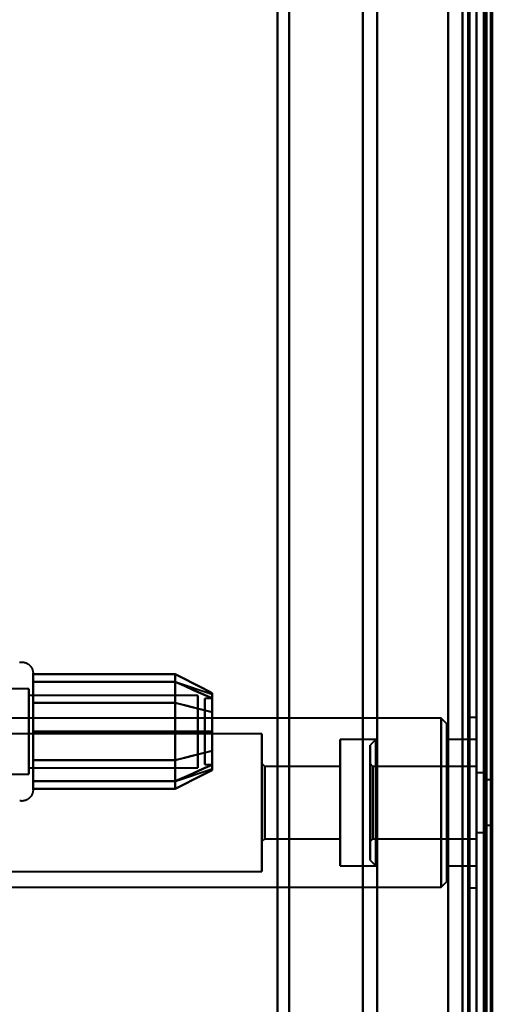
# Model space of a CAD drawing. Header units: millimetres. Extents: x -1087 to 1688, y -120 to 1010.
# Tile 16 of 86: x -530 to -497, y 246 to 315. Entities that reach past the tile are written whole.
import ezdxf

# ---------------------------------------------------------------- set-up
doc = ezdxf.new("R2010")
doc.units = ezdxf.units.MM
doc.layers.add('G-IMPT', color=8, linetype='Continuous', lineweight=40)

# ---------------------------------------------------------------- blocks, each defined once
blk = doc.blocks.new('NEXA 700 CALQUES_dwg-751640-Arrière')
at = {"layer": 'G-IMPT'}
for p, q in [((-498.03, 902.772), (-498.03, 128.972)), ((-498.03, 129.472), (-498.03, 902.272)), ((-498.03, 449.372), (-498.03, 197.372)), ((-499.03, 198.372), (-499.03, 448.372)), ((-497.33, 447.746), (-497.33, 198.998)), ((-497.33, 447.746), (-497.33, 198.998)), ((-512.03, 323.372), (-512.03, 197.372)), ((-512.03, 197.372), (-512.03, 323.372)), ((-511.228, 197.964), (-511.228, 323.372)), ((-511.228, 323.372), (-511.228, 197.964)), ((-506.03, 323.372), (-506.03, 198.372)), ((-506.03, 198.372), (-506.03, 323.372)), ((-505.02, 198.998), (-505.02, 323.372)), ((-505.02, 323.372), (-505.02, 198.998)), ((-499.03, 323.372), (-499.03, 198.372)), ((-499.03, 198.372), (-499.03, 323.372)), ((-498.53, 323.372), (-498.53, 196.872)), ((-498.53, 196.872), (-498.53, 323.372)), ((-498.03, 323.372), (-498.03, 197.372)), ((-498.03, 323.372), (-498.03, 196.872)), ((-498.03, 197.372), (-498.03, 323.372)), ((-498.03, 188.372), (-498.03, 323.372)), ((-498.03, 323.372), (-498.03, 188.372)), ((-498.03, 196.872), (-498.03, 323.372)), ((-497.33, 198.998), (-497.33, 323.372)), ((-497.33, 198.998), (-497.33, 323.372)), ((-497.33, 188.372), (-497.33, 323.372)), ((-497.33, 323.372), (-497.33, 188.372)), ((-529.235, 268.972), (-529.235, 262.822)), ((-529.235, 268.972), (-529.235, 266.922)), ((-529.235, 268.423), (-529.235, 260.772)), ((-519.22, 268.367), (-516.641, 267.508)), ((-529.53, 267.872), (-530.816, 267.872)), ((-529.53, 267.872), (-530.816, 267.872)), ((-529.53, 266.372), (-529.53, 267.872)), ((-529.53, 267.872), (-529.53, 262.274)), ((-529.53, 267.872), (-529.53, 263.372)), ((-529.53, 262.274), (-529.53, 267.872)), ((-529.53, 263.372), (-529.53, 267.47)), ((-529.53, 267.47), (-529.53, 261.872)), ((-529.53, 263.372), (-529.53, 267.47)), ((-517.641, 267.421), (-529.53, 267.421)), ((-517.641, 267.421), (-529.53, 267.421)), ((-529.53, 262.665), (-529.53, 267.421)), ((-529.53, 267.421), (-529.53, 262.665)), ((-529.53, 267.421), (-529.53, 263.598)), ((-529.53, 263.598), (-529.53, 267.421)), ((-529.53, 262.324), (-529.53, 267.079)), ((-529.53, 267.079), (-529.53, 262.324)), ((-529.235, 266.922), (-529.235, 261.322)), ((-529.235, 266.922), (-529.235, 261.322)), ((-517.641, 262.665), (-517.641, 267.421)), ((-517.641, 267.421), (-517.641, 262.665)), ((-517.641, 267.421), (-517.641, 263.598)), ((-517.641, 263.598), (-517.641, 267.421)), ((-517.641, 262.324), (-517.641, 267.079)), ((-517.641, 267.079), (-517.641, 262.324)), ((-516.641, 267.202), (-517.141, 267.202)), ((-516.641, 267.202), (-517.141, 267.202)), ((-517.141, 262.748), (-517.141, 267.202)), ((-517.141, 267.202), (-517.141, 262.748)), ((-517.141, 262.554), (-517.141, 267.202)), ((-517.141, 267.202), (-517.141, 262.554)), ((-517.141, 262.542), (-517.141, 267.191)), ((-517.141, 267.191), (-517.141, 262.542)), ((-517.141, 262.542), (-517.141, 266.996)), ((-517.141, 266.996), (-517.141, 262.542)), ((-516.641, 262.748), (-516.641, 267.202)), ((-516.641, 267.202), (-516.641, 262.748)), ((-516.641, 262.554), (-516.641, 267.202)), ((-516.641, 267.202), (-516.641, 262.554)), ((-516.641, 262.542), (-516.641, 267.191)), ((-516.641, 267.191), (-516.641, 262.542)), ((-516.641, 262.542), (-516.641, 266.996)), ((-516.641, 266.996), (-516.641, 262.542)), ((-529.53, 261.872), (-529.53, 266.372)), ((-529.53, 266.372), (-529.53, 261.872)), ((-529.53, 266.146), (-529.53, 262.324)), ((-529.53, 262.324), (-529.53, 266.146)), ((-517.641, 266.146), (-517.641, 262.324)), ((-517.641, 262.324), (-517.641, 266.146)), ((-500.53, 265.822), (-533.03, 265.822)), ((-500.13, 265.422), (-500.53, 265.822)), ((-500.53, 265.822), (-500.53, 259.872)), ((-500.53, 259.872), (-500.53, 265.822)), ((-498.03, 265.872), (-498.53, 265.872)), ((-498.53, 265.872), (-498.53, 259.872)), ((-498.53, 259.872), (-498.53, 265.872)), ((-498.03, 259.872), (-498.03, 265.872)), ((-498.03, 265.872), (-498.03, 253.872)), ((-498.03, 265.872), (-498.03, 253.872)), ((-500.13, 265.422), (-500.13, 259.872)), ((-500.13, 259.872), (-500.13, 265.422)), ((-513.13, 264.722), (-534.13, 264.722)), ((-513.13, 264.722), (-513.13, 259.872)), ((-513.13, 259.872), (-513.13, 264.722)), ((-505.13, 264.322), (-507.63, 264.322)), ((-507.63, 259.872), (-507.63, 264.322)), ((-507.63, 264.322), (-507.63, 259.872)), ((-505.13, 264.322), (-505.53, 263.922)), ((-505.13, 259.872), (-505.13, 264.322)), ((-505.13, 264.322), (-505.13, 258.168)), ((-498.03, 264.322), (-500.13, 264.322)), ((-500.13, 264.322), (-500.13, 259.872)), ((-500.13, 259.872), (-500.13, 264.322)), ((-498.03, 264.322), (-498.03, 259.872)), ((-498.03, 255.422), (-498.03, 264.322)), ((-498.03, 255.422), (-498.03, 264.322)), ((-529.53, 261.872), (-529.53, 263.372)), ((-505.53, 258.321), (-505.53, 263.922)), ((-505.53, 263.922), (-505.53, 258.321)), ((-529.235, 262.822), (-529.235, 260.772)), ((-529.53, 262.324), (-517.641, 262.324)), ((-529.53, 262.324), (-517.641, 262.324)), ((-519.22, 261.377), (-516.641, 262.237)), ((-517.141, 262.542), (-516.641, 262.542)), ((-517.141, 262.542), (-516.641, 262.542)), ((-512.93, 262.422), (-513.13, 262.622)), ((-513.13, 262.622), (-513.13, 259.872)), ((-513.13, 259.872), (-513.13, 262.622)), ((-507.63, 262.422), (-512.93, 262.422)), ((-512.93, 259.872), (-512.93, 262.422)), ((-512.93, 262.422), (-512.93, 259.872)), ((-507.63, 259.872), (-507.63, 262.422)), ((-507.63, 262.422), (-507.63, 259.872)), ((-505.33, 262.422), (-505.53, 262.622)), ((-505.53, 258.819), (-505.53, 262.622)), ((-505.53, 262.622), (-505.53, 258.819)), ((-498.03, 262.422), (-505.33, 262.422)), ((-505.33, 258.896), (-505.33, 262.422)), ((-505.33, 262.422), (-505.33, 259.872)), ((-498.03, 259.872), (-498.03, 262.422)), ((-498.03, 262.422), (-498.03, 257.322)), ((-498.03, 262.422), (-498.03, 257.322)), ((-530.816, 261.872), (-529.53, 261.872)), ((-530.816, 261.872), (-529.53, 261.872)), ((-505.53, 255.822), (-505.53, 261.424)), ((-505.53, 261.424), (-505.53, 255.822)), ((-505.13, 261.577), (-505.13, 255.422)), ((-497.53, 261.972), (-498.03, 261.972)), ((-498.03, 261.972), (-498.03, 259.872)), ((-498.03, 257.772), (-498.03, 261.972)), ((-498.03, 257.772), (-498.03, 261.972)), ((-497.53, 261.972), (-497.53, 259.872)), ((-497.53, 259.872), (-497.53, 261.972)), ((-497.03, 261.472), (-497.53, 261.472)), ((-497.53, 261.472), (-497.53, 259.872)), ((-497.53, 259.872), (-497.53, 261.472)), ((-497.03, 261.472), (-497.03, 258.272)), ((-497.03, 261.472), (-497.03, 258.272)), ((-497.03, 259.872), (-497.03, 261.472)), ((-505.53, 257.122), (-505.53, 260.926)), ((-505.53, 260.926), (-505.53, 257.122)), ((-505.33, 257.322), (-505.33, 260.849)), ((-513.13, 259.872), (-513.13, 257.122)), ((-513.13, 259.872), (-513.13, 255.022)), ((-513.13, 257.122), (-513.13, 259.872)), ((-513.13, 255.022), (-513.13, 259.872)), ((-512.93, 257.322), (-512.93, 259.872)), ((-512.93, 259.872), (-512.93, 257.322)), ((-507.63, 257.322), (-507.63, 259.872)), ((-507.63, 255.422), (-507.63, 259.872)), ((-507.63, 259.872), (-507.63, 257.322)), ((-507.63, 259.872), (-507.63, 255.422)), ((-505.33, 259.872), (-505.33, 257.322)), ((-505.33, 259.872), (-505.33, 257.322)), ((-505.13, 258.168), (-505.13, 259.872)), ((-505.13, 255.422), (-505.13, 259.872)), ((-500.53, 259.872), (-500.53, 253.922)), ((-500.53, 253.922), (-500.53, 259.872)), ((-500.13, 259.872), (-500.13, 254.322)), ((-500.13, 254.322), (-500.13, 259.872)), ((-500.13, 259.872), (-500.13, 255.422)), ((-500.13, 255.422), (-500.13, 259.872)), ((-498.53, 259.872), (-498.53, 253.872)), ((-498.53, 253.872), (-498.53, 259.872)), ((-498.03, 257.322), (-498.03, 259.872)), ((-498.03, 257.322), (-498.03, 259.872)), ((-498.03, 259.872), (-498.03, 255.422)), ((-498.03, 259.872), (-498.03, 255.422)), ((-498.03, 253.872), (-498.03, 259.872)), ((-498.03, 253.872), (-498.03, 259.872)), ((-498.03, 259.872), (-498.03, 257.772)), ((-498.03, 259.872), (-498.03, 257.772)), ((-497.53, 259.872), (-497.53, 258.272)), ((-497.53, 259.872), (-497.53, 257.772)), ((-497.53, 258.272), (-497.53, 259.872)), ((-497.53, 257.772), (-497.53, 259.872)), ((-497.03, 258.272), (-497.03, 259.872)), ((-497.03, 258.272), (-497.03, 259.872)), ((-505.33, 257.322), (-505.33, 258.896)), ((-497.53, 258.272), (-497.03, 258.272)), ((-513.13, 257.122), (-512.93, 257.322)), ((-512.93, 257.322), (-507.63, 257.322)), ((-505.53, 257.122), (-505.33, 257.322)), ((-505.33, 257.322), (-498.03, 257.322)), ((-498.03, 257.772), (-497.53, 257.772)), ((-505.53, 255.822), (-505.13, 255.422)), ((-507.63, 255.422), (-505.13, 255.422)), ((-500.13, 255.422), (-498.03, 255.422)), ((-534.13, 255.022), (-513.13, 255.022)), ((-533.03, 253.922), (-500.53, 253.922)), ((-500.53, 253.922), (-500.13, 254.322)), ((-498.53, 253.872), (-498.03, 253.872))]:
    blk.add_line(p, q, dxfattribs=at)
at = {"layer": 'G-IMPT', "flags": 128}
for points in [[(-500.03, 128.972), (-500.03, 322.422), (-500.03, 515.872), (-500.03, 709.322), (-500.03, 902.772)], [(-500.03, 902.772), (-500.03, 709.322), (-500.03, 515.872), (-500.03, 322.422), (-500.03, 128.972)], [(-500.03, 128.972), (-500.03, 322.422), (-500.03, 515.872), (-500.03, 709.322), (-500.03, 902.772)], [(-500.03, 902.772), (-500.03, 709.322), (-500.03, 515.872), (-500.03, 322.422), (-500.03, 128.972)], [(-498.03, 902.772), (-498.03, 709.322), (-498.03, 515.872), (-498.03, 322.422), (-498.03, 128.972)], [(-498.03, 128.972), (-498.03, 322.422), (-498.03, 515.872), (-498.03, 709.322), (-498.03, 902.772)], [(-497.53, 902.772), (-497.53, 709.322), (-497.53, 515.872), (-497.53, 322.422), (-497.53, 128.972)], [(-497.43, 902.772), (-497.43, 709.322), (-497.43, 515.872), (-497.43, 322.422), (-497.43, 128.972)], [(-497.43, 128.972), (-497.43, 322.422), (-497.43, 515.872), (-497.43, 709.322), (-497.43, 902.772)], [(-497.43, 128.972), (-497.43, 322.422), (-497.43, 515.872), (-497.43, 709.322), (-497.43, 902.772)], [(-500.03, 902.272), (-500.03, 709.072), (-500.03, 515.872), (-500.03, 322.672), (-500.03, 129.472)], [(-500.03, 129.472), (-500.03, 322.672), (-500.03, 515.872), (-500.03, 709.072), (-500.03, 902.272)], [(-500.03, 129.472), (-500.03, 322.672), (-500.03, 515.872), (-500.03, 709.072), (-500.03, 902.272)], [(-500.03, 902.272), (-500.03, 709.072), (-500.03, 515.872), (-500.03, 322.672), (-500.03, 129.472)], [(-498.63, 129.472), (-498.63, 322.672), (-498.63, 515.872), (-498.63, 709.072), (-498.63, 902.272)], [(-498.63, 902.272), (-498.63, 709.072), (-498.63, 515.872), (-498.63, 322.672), (-498.63, 129.472)], [(-498.63, 902.272), (-498.63, 709.072), (-498.63, 515.872), (-498.63, 322.672), (-498.63, 129.472)], [(-498.63, 129.472), (-498.63, 322.672), (-498.63, 515.872), (-498.63, 709.072), (-498.63, 902.272)], [(-498.63, 129.472), (-498.63, 322.672), (-498.63, 515.872), (-498.63, 709.072), (-498.63, 902.272)], [(-498.63, 902.272), (-498.63, 709.072), (-498.63, 515.872), (-498.63, 322.672), (-498.63, 129.472)], [(-498.53, 129.472), (-498.53, 322.672), (-498.53, 515.872), (-498.53, 709.072), (-498.53, 902.272)], [(-498.53, 902.272), (-498.53, 709.072), (-498.53, 515.872), (-498.53, 322.672), (-498.53, 129.472)], [(-498.03, 902.272), (-498.03, 717.047), (-498.03, 531.822), (-498.03, 346.597), (-498.03, 161.372)], [(-498.03, 902.272), (-498.03, 709.072), (-498.03, 515.872), (-498.03, 322.672), (-498.03, 129.472)], [(-498.03, 161.372), (-498.03, 346.597), (-498.03, 531.822), (-498.03, 717.047), (-498.03, 902.272)], [(-498.03, 129.472), (-498.03, 322.672), (-498.03, 515.872), (-498.03, 709.072), (-498.03, 902.272)], [(-498.03, 902.272), (-498.03, 709.072), (-498.03, 515.872), (-498.03, 322.672), (-498.03, 129.472)], [(-498.03, 129.472), (-498.03, 322.672), (-498.03, 515.872), (-498.03, 709.072), (-498.03, 902.272)], [(-497.53, 129.472), (-497.53, 322.672), (-497.53, 515.872), (-497.53, 709.072), (-497.53, 902.272)], [(-497.53, 902.272), (-497.53, 709.072), (-497.53, 515.872), (-497.53, 322.672), (-497.53, 129.472)], [(-497.53, 129.472), (-497.53, 322.672), (-497.53, 515.872), (-497.53, 709.072), (-497.53, 902.272)], [(-497.53, 902.272), (-497.53, 709.072), (-497.53, 515.872), (-497.53, 322.672), (-497.53, 129.472)], [(-497.53, 129.472), (-497.53, 322.672), (-497.53, 515.872), (-497.53, 709.072), (-497.53, 902.272)], [(-497.53, 902.272), (-497.53, 709.072), (-497.53, 515.872), (-497.53, 322.672), (-497.53, 129.472)], [(-497.03, 129.372), (-497.03, 322.622), (-497.03, 515.872), (-497.03, 709.122), (-497.03, 902.372)], [(-497.03, 902.372), (-497.03, 709.122), (-497.03, 515.872), (-497.03, 322.622), (-497.03, 129.372)], [(-497.03, 902.272), (-497.03, 709.072), (-497.03, 515.872), (-497.03, 322.672), (-497.03, 129.472)], [(-497.03, 129.472), (-497.03, 322.672), (-497.03, 515.872), (-497.03, 709.072), (-497.03, 902.272)], [(-496.93, 161.372), (-496.93, 346.597), (-496.93, 531.822), (-496.93, 717.047), (-496.93, 902.272)], [(-496.93, 902.272), (-496.93, 717.047), (-496.93, 531.822), (-496.93, 346.597), (-496.93, 161.372)], [(-530.19, 269.745), (-530.159, 269.751), (-530.128, 269.756), (-530.097, 269.759), (-530.065, 269.762), (-530.034, 269.763), (-530.002, 269.762), (-529.97, 269.761), (-529.939, 269.758), (-529.908, 269.754), (-529.876, 269.749), (-529.845, 269.742), (-529.815, 269.734), (-529.785, 269.725), (-529.755, 269.715), (-529.725, 269.704), (-529.696, 269.691), (-529.668, 269.677), (-529.64, 269.662), (-529.612, 269.646), (-529.586, 269.629), (-529.56, 269.611), (-529.535, 269.592), (-529.51, 269.572), (-529.487, 269.551), (-529.464, 269.529), (-529.442, 269.506), (-529.421, 269.482), (-529.401, 269.458), (-529.383, 269.433), (-529.365, 269.407), (-529.348, 269.38), (-529.332, 269.352), (-529.317, 269.324), (-529.304, 269.296), (-529.292, 269.267), (-529.28, 269.237), (-529.27, 269.207), (-529.262, 269.177), (-529.254, 269.146), (-529.248, 269.115), (-529.243, 269.084), (-529.239, 269.052), (-529.236, 269.021), (-529.235, 268.989), (-529.235, 268.972)], [(-530.19, 269.745), (-530.159, 269.751), (-530.128, 269.756), (-530.097, 269.759), (-530.065, 269.762), (-530.034, 269.763), (-530.002, 269.762), (-529.97, 269.761), (-529.939, 269.758), (-529.908, 269.754), (-529.876, 269.749), (-529.845, 269.742), (-529.815, 269.734), (-529.785, 269.725), (-529.755, 269.715), (-529.725, 269.704), (-529.696, 269.691), (-529.668, 269.677), (-529.64, 269.662), (-529.612, 269.646), (-529.586, 269.629), (-529.56, 269.611), (-529.535, 269.592), (-529.51, 269.572), (-529.487, 269.551), (-529.464, 269.529), (-529.442, 269.506), (-529.421, 269.482), (-529.401, 269.458), (-529.383, 269.433), (-529.365, 269.407), (-529.348, 269.38), (-529.332, 269.352), (-529.317, 269.324), (-529.304, 269.296), (-529.292, 269.267), (-529.28, 269.237), (-529.27, 269.207), (-529.262, 269.177), (-529.254, 269.146), (-529.248, 269.115), (-529.243, 269.084), (-529.239, 269.052), (-529.236, 269.021), (-529.235, 268.989), (-529.235, 268.972)], [(-529.235, 268.972), (-529.235, 268.969), (-529.235, 268.959), (-529.235, 268.943), (-529.235, 268.92), (-529.235, 268.891), (-529.235, 268.855), (-529.235, 268.813), (-529.235, 268.764), (-529.235, 268.709), (-529.235, 268.649), (-529.235, 268.582), (-529.235, 268.509), (-529.235, 268.43), (-529.235, 268.346), (-529.235, 268.256), (-529.235, 268.161), (-529.235, 268.06), (-529.235, 267.955), (-529.235, 267.844), (-529.235, 267.729), (-529.235, 267.609), (-529.235, 267.485), (-529.235, 267.356), (-529.235, 267.224), (-529.235, 267.088), (-529.235, 266.948), (-529.235, 266.922)], [(-529.235, 262.822), (-529.235, 262.966), (-529.235, 263.113), (-529.235, 263.262), (-529.235, 263.414), (-529.235, 263.569), (-529.235, 263.725), (-529.235, 263.883), (-529.235, 264.043), (-529.235, 264.205), (-529.235, 264.367), (-529.235, 264.53), (-529.235, 264.694), (-529.235, 264.858), (-529.235, 265.022), (-529.235, 265.185), (-529.235, 265.348), (-529.235, 265.511), (-529.235, 265.672), (-529.235, 265.833), (-529.235, 265.991), (-529.235, 266.148), (-529.235, 266.303), (-529.235, 266.455), (-529.235, 266.605), (-529.235, 266.752), (-529.235, 266.897), (-529.235, 267.038), (-529.235, 267.175), (-529.235, 267.309), (-529.235, 267.439), (-529.235, 267.565), (-529.235, 267.686), (-529.235, 267.803), (-529.235, 267.915), (-529.235, 268.023), (-529.235, 268.125), (-529.235, 268.223), (-529.235, 268.314), (-529.235, 268.401), (-529.235, 268.481), (-529.235, 268.556), (-529.235, 268.625), (-529.235, 268.688), (-529.235, 268.745), (-529.235, 268.796), (-529.235, 268.84), (-529.235, 268.878), (-529.235, 268.91), (-529.235, 268.935), (-529.235, 268.954), (-529.235, 268.966), (-529.235, 268.972)], [(-529.235, 268.972), (-529.235, 268.969), (-529.235, 268.959), (-529.235, 268.943), (-529.235, 268.92), (-529.235, 268.891), (-529.235, 268.855), (-529.235, 268.813), (-529.235, 268.764), (-529.235, 268.709), (-529.235, 268.649), (-529.235, 268.582), (-529.235, 268.509), (-529.235, 268.43), (-529.235, 268.423)], [(-529.235, 261.322), (-529.235, 261.406), (-529.235, 261.497), (-529.235, 261.593), (-529.235, 261.694), (-529.235, 261.8), (-529.235, 261.911), (-529.235, 262.026), (-529.235, 262.147), (-529.235, 262.271), (-529.235, 262.4), (-529.235, 262.533), (-529.235, 262.669), (-529.235, 262.81), (-529.235, 262.953), (-529.235, 263.099), (-529.235, 263.249), (-529.235, 263.4), (-529.235, 263.555), (-529.235, 263.711), (-529.235, 263.869), (-529.235, 264.029), (-529.235, 264.19), (-529.235, 264.352), (-529.235, 264.515), (-529.235, 264.679), (-529.235, 264.843), (-529.235, 265.007), (-529.235, 265.171), (-529.235, 265.334), (-529.235, 265.496), (-529.235, 265.658), (-529.235, 265.818), (-529.235, 265.977), (-529.235, 266.134), (-529.235, 266.289), (-529.235, 266.442), (-529.235, 266.592), (-529.235, 266.739), (-529.235, 266.884), (-529.235, 267.025), (-529.235, 267.163), (-529.235, 267.297), (-529.235, 267.427), (-529.235, 267.554), (-529.235, 267.675), (-529.235, 267.793), (-529.235, 267.906), (-529.235, 268.013), (-529.235, 268.116), (-529.235, 268.214), (-529.235, 268.306), (-529.235, 268.393), (-529.235, 268.474), (-529.235, 268.55), (-529.235, 268.619), (-529.235, 268.683), (-529.235, 268.74), (-529.235, 268.792), (-529.235, 268.837), (-529.235, 268.875), (-529.235, 268.908), (-529.235, 268.933), (-529.235, 268.953), (-529.235, 268.965), (-529.235, 268.972), (-529.235, 268.972)], [(-529.235, 266.893), (-529.235, 267.398), (-529.235, 267.903), (-529.235, 268.409), (-529.235, 268.914)], [(-529.235, 268.914), (-526.735, 268.914), (-524.235, 268.914), (-521.735, 268.914), (-519.235, 268.914)], [(-519.235, 268.914), (-521.735, 268.914), (-524.235, 268.914), (-526.735, 268.914), (-529.235, 268.914)], [(-529.235, 268.914), (-529.235, 268.409), (-529.235, 267.903), (-529.235, 267.398), (-529.235, 266.893)], [(-519.235, 266.893), (-519.235, 267.398), (-519.235, 267.903), (-519.235, 268.409), (-519.235, 268.914)], [(-519.235, 268.914), (-518.586, 268.581), (-517.938, 268.248), (-517.29, 267.914), (-516.641, 267.581)], [(-516.641, 267.581), (-517.29, 267.914), (-517.938, 268.248), (-518.586, 268.581), (-519.235, 268.914)], [(-519.235, 268.914), (-519.235, 268.409), (-519.235, 267.903), (-519.235, 267.398), (-519.235, 266.893)], [(-519.235, 268.914), (-519.235, 268.409), (-519.235, 267.903), (-519.235, 267.398), (-519.235, 266.893)], [(-519.235, 266.893), (-519.235, 267.398), (-519.235, 267.903), (-519.235, 268.409), (-519.235, 268.914)], [(-529.235, 268.423), (-529.235, 268.338), (-529.235, 268.248), (-529.235, 268.152), (-529.235, 268.051), (-529.235, 267.945), (-529.235, 267.834), (-529.235, 267.718), (-529.235, 267.598), (-529.235, 267.473), (-529.235, 267.344), (-529.235, 267.212), (-529.235, 267.075), (-529.235, 266.935), (-529.235, 266.792), (-529.235, 266.645), (-529.235, 266.496), (-529.235, 266.344), (-529.235, 266.19), (-529.235, 266.034), (-529.235, 265.876), (-529.235, 265.716), (-529.235, 265.555), (-529.235, 265.392), (-529.235, 265.229), (-529.235, 265.066), (-529.235, 264.902), (-529.235, 264.738), (-529.235, 264.574), (-529.235, 264.411), (-529.235, 264.248), (-529.235, 264.087), (-529.235, 263.926), (-529.235, 263.768), (-529.235, 263.611), (-529.235, 263.456), (-529.235, 263.303), (-529.235, 263.153), (-529.235, 263.005), (-529.235, 262.861), (-529.235, 262.719), (-529.235, 262.582), (-529.235, 262.448), (-529.235, 262.317), (-529.235, 262.191), (-529.235, 262.069), (-529.235, 261.952), (-529.235, 261.839), (-529.235, 261.731), (-529.235, 261.628), (-529.235, 261.531), (-529.235, 261.438), (-529.235, 261.351), (-529.235, 261.27), (-529.235, 261.195), (-529.235, 261.125), (-529.235, 261.062), (-529.235, 261.004), (-529.235, 260.953), (-529.235, 260.908), (-529.235, 260.869), (-529.235, 260.837), (-529.235, 260.811), (-529.235, 260.792), (-529.235, 260.779), (-529.235, 260.773), (-529.235, 260.772)], [(-529.235, 264.872), (-529.235, 265.747), (-529.235, 266.622), (-529.235, 267.497), (-529.235, 268.372)], [(-529.235, 268.372), (-526.735, 268.372), (-524.235, 268.372), (-521.735, 268.372), (-519.235, 268.372)], [(-519.235, 268.372), (-521.735, 268.372), (-524.235, 268.372), (-526.735, 268.372), (-529.235, 268.372)], [(-529.235, 268.372), (-526.735, 268.372), (-524.235, 268.372), (-521.735, 268.372), (-519.235, 268.372)], [(-519.235, 268.372), (-521.735, 268.372), (-524.235, 268.372), (-526.735, 268.372), (-529.235, 268.372)], [(-529.235, 268.372), (-529.235, 267.497), (-529.235, 266.622), (-529.235, 265.747), (-529.235, 264.872)], [(-519.235, 264.872), (-519.235, 265.747), (-519.235, 266.622), (-519.235, 267.497), (-519.235, 268.372)], [(-519.235, 268.372), (-518.586, 268.084), (-517.938, 267.795), (-517.29, 267.507), (-516.641, 267.218)], [(-516.641, 267.218), (-517.29, 267.507), (-517.938, 267.795), (-518.586, 268.084), (-519.235, 268.372)], [(-519.235, 268.372), (-518.586, 268.084), (-517.938, 267.795), (-517.29, 267.507), (-516.641, 267.218)], [(-516.641, 267.218), (-517.29, 267.507), (-517.938, 267.795), (-518.586, 268.084), (-519.235, 268.372)], [(-519.235, 268.372), (-519.235, 267.497), (-519.235, 266.622), (-519.235, 265.747), (-519.235, 264.872)], [(-519.235, 268.372), (-519.235, 267.497), (-519.235, 266.622), (-519.235, 265.747), (-519.235, 264.872)], [(-519.235, 264.872), (-519.235, 265.747), (-519.235, 266.622), (-519.235, 267.497), (-519.235, 268.372)], [(-529.235, 266.922), (-529.235, 266.779), (-529.235, 266.632), (-529.235, 266.482), (-529.235, 266.33), (-529.235, 266.176), (-529.235, 266.02), (-529.235, 265.861), (-529.235, 265.701), (-529.235, 265.54), (-529.235, 265.378), (-529.235, 265.215), (-529.235, 265.051), (-529.235, 264.887), (-529.235, 264.723), (-529.235, 264.559), (-529.235, 264.396), (-529.235, 264.234), (-529.235, 264.072), (-529.235, 263.912), (-529.235, 263.753), (-529.235, 263.597), (-529.235, 263.442), (-529.235, 263.289), (-529.235, 263.139), (-529.235, 262.992), (-529.235, 262.848), (-529.235, 262.707), (-529.235, 262.569), (-529.235, 262.436), (-529.235, 262.306), (-529.235, 262.18), (-529.235, 262.058), (-529.235, 261.941), (-529.235, 261.829), (-529.235, 261.722), (-529.235, 261.619), (-529.235, 261.522), (-529.235, 261.43), (-529.235, 261.344), (-529.235, 261.263), (-529.235, 261.188), (-529.235, 261.119), (-529.235, 261.056), (-529.235, 260.999), (-529.235, 260.949), (-529.235, 260.904), (-529.235, 260.866), (-529.235, 260.834), (-529.235, 260.809), (-529.235, 260.791), (-529.235, 260.778), (-529.235, 260.773)], [(-519.235, 266.893), (-521.735, 266.893), (-524.235, 266.893), (-526.735, 266.893), (-529.235, 266.893)], [(-529.235, 266.893), (-529.235, 265.883), (-529.235, 264.872), (-529.235, 263.862), (-529.235, 262.852)], [(-529.235, 262.852), (-529.235, 263.862), (-529.235, 264.872), (-529.235, 265.883), (-529.235, 266.893)], [(-529.235, 266.893), (-526.735, 266.893), (-524.235, 266.893), (-521.735, 266.893), (-519.235, 266.893)], [(-519.235, 266.893), (-521.735, 266.893), (-524.235, 266.893), (-526.735, 266.893), (-529.235, 266.893)], [(-529.235, 266.893), (-526.735, 266.893), (-524.235, 266.893), (-521.735, 266.893), (-519.235, 266.893)], [(-516.641, 266.227), (-517.29, 266.393), (-517.938, 266.56), (-518.586, 266.726), (-519.235, 266.893)], [(-519.235, 266.893), (-519.235, 265.883), (-519.235, 264.872), (-519.235, 263.862), (-519.235, 262.852)], [(-519.235, 262.852), (-519.235, 263.862), (-519.235, 264.872), (-519.235, 265.883), (-519.235, 266.893)], [(-519.235, 266.893), (-518.586, 266.726), (-517.938, 266.56), (-517.29, 266.393), (-516.641, 266.227)], [(-516.641, 266.227), (-517.29, 266.393), (-517.938, 266.56), (-518.586, 266.726), (-519.235, 266.893)], [(-519.235, 266.893), (-518.586, 266.726), (-517.938, 266.56), (-517.29, 266.393), (-516.641, 266.227)], [(-519.235, 262.852), (-519.235, 263.862), (-519.235, 264.872), (-519.235, 265.883), (-519.235, 266.893)], [(-519.235, 266.893), (-519.235, 265.883), (-519.235, 264.872), (-519.235, 263.862), (-519.235, 262.852)], [(-519.235, 264.872), (-521.735, 264.872), (-524.235, 264.872), (-526.735, 264.872), (-529.235, 264.872)], [(-529.235, 264.872), (-526.735, 264.872), (-524.235, 264.872), (-521.735, 264.872), (-519.235, 264.872)], [(-519.235, 264.872), (-521.735, 264.872), (-524.235, 264.872), (-526.735, 264.872), (-529.235, 264.872)], [(-529.235, 264.872), (-529.235, 263.997), (-529.235, 263.122), (-529.235, 262.247), (-529.235, 261.372)], [(-529.235, 261.372), (-529.235, 262.247), (-529.235, 263.122), (-529.235, 263.997), (-529.235, 264.872)], [(-529.235, 264.872), (-526.735, 264.872), (-524.235, 264.872), (-521.735, 264.872), (-519.235, 264.872)], [(-516.641, 264.872), (-517.29, 264.872), (-517.938, 264.872), (-518.586, 264.872), (-519.235, 264.872)], [(-519.235, 264.872), (-518.586, 264.872), (-517.938, 264.872), (-517.29, 264.872), (-516.641, 264.872)], [(-516.641, 264.872), (-517.29, 264.872), (-517.938, 264.872), (-518.586, 264.872), (-519.235, 264.872)], [(-519.235, 264.872), (-519.235, 263.997), (-519.235, 263.122), (-519.235, 262.247), (-519.235, 261.372)], [(-519.235, 261.372), (-519.235, 262.247), (-519.235, 263.122), (-519.235, 263.997), (-519.235, 264.872)], [(-519.235, 264.872), (-518.586, 264.872), (-517.938, 264.872), (-517.29, 264.872), (-516.641, 264.872)], [(-519.235, 261.372), (-519.235, 262.247), (-519.235, 263.122), (-519.235, 263.997), (-519.235, 264.872)], [(-519.235, 264.872), (-519.235, 263.997), (-519.235, 263.122), (-519.235, 262.247), (-519.235, 261.372)], [(-519.235, 262.852), (-518.586, 263.018), (-517.938, 263.185), (-517.29, 263.351), (-516.641, 263.518)], [(-516.641, 263.518), (-517.29, 263.351), (-517.938, 263.185), (-518.586, 263.018), (-519.235, 262.852)], [(-519.235, 262.852), (-518.586, 263.018), (-517.938, 263.185), (-517.29, 263.351), (-516.641, 263.518)], [(-516.641, 263.518), (-517.29, 263.351), (-517.938, 263.185), (-518.586, 263.018), (-519.235, 262.852)], [(-529.235, 262.852), (-526.735, 262.852), (-524.235, 262.852), (-521.735, 262.852), (-519.235, 262.852)], [(-519.235, 262.852), (-521.735, 262.852), (-524.235, 262.852), (-526.735, 262.852), (-529.235, 262.852)], [(-529.235, 262.852), (-529.235, 262.346), (-529.235, 261.841), (-529.235, 261.336), (-529.235, 260.831)], [(-529.235, 260.831), (-529.235, 261.336), (-529.235, 261.841), (-529.235, 262.346), (-529.235, 262.852)], [(-529.235, 262.852), (-526.735, 262.852), (-524.235, 262.852), (-521.735, 262.852), (-519.235, 262.852)], [(-519.235, 262.852), (-521.735, 262.852), (-524.235, 262.852), (-526.735, 262.852), (-529.235, 262.852)], [(-529.235, 260.772), (-529.235, 260.776), (-529.235, 260.785), (-529.235, 260.802), (-529.235, 260.825), (-529.235, 260.854), (-529.235, 260.89), (-529.235, 260.932), (-529.235, 260.98), (-529.235, 261.035), (-529.235, 261.096), (-529.235, 261.163), (-529.235, 261.236), (-529.235, 261.314), (-529.235, 261.399), (-529.235, 261.488), (-529.235, 261.584), (-529.235, 261.684), (-529.235, 261.79), (-529.235, 261.9), (-529.235, 262.016), (-529.235, 262.136), (-529.235, 262.26), (-529.235, 262.388), (-529.235, 262.521), (-529.235, 262.657), (-529.235, 262.797), (-529.235, 262.822)], [(-519.235, 262.852), (-519.235, 262.346), (-519.235, 261.841), (-519.235, 261.336), (-519.235, 260.831)], [(-519.235, 260.831), (-519.235, 261.336), (-519.235, 261.841), (-519.235, 262.346), (-519.235, 262.852)], [(-519.235, 260.831), (-519.235, 261.336), (-519.235, 261.841), (-519.235, 262.346), (-519.235, 262.852)], [(-519.235, 262.852), (-519.235, 262.346), (-519.235, 261.841), (-519.235, 261.336), (-519.235, 260.831)], [(-519.235, 261.372), (-518.586, 261.661), (-517.938, 261.949), (-517.29, 262.238), (-516.641, 262.526)], [(-516.641, 262.526), (-517.29, 262.238), (-517.938, 261.949), (-518.586, 261.661), (-519.235, 261.372)], [(-519.235, 261.372), (-518.586, 261.661), (-517.938, 261.949), (-517.29, 262.238), (-516.641, 262.526)], [(-516.641, 262.526), (-517.29, 262.238), (-517.938, 261.949), (-518.586, 261.661), (-519.235, 261.372)], [(-519.235, 260.831), (-518.586, 261.164), (-517.938, 261.497), (-517.29, 261.83), (-516.641, 262.163)], [(-516.641, 262.163), (-517.29, 261.83), (-517.938, 261.497), (-518.586, 261.164), (-519.235, 260.831)], [(-529.235, 261.372), (-526.735, 261.372), (-524.235, 261.372), (-521.735, 261.372), (-519.235, 261.372)], [(-519.235, 261.372), (-521.735, 261.372), (-524.235, 261.372), (-526.735, 261.372), (-529.235, 261.372)], [(-529.235, 261.372), (-526.735, 261.372), (-524.235, 261.372), (-521.735, 261.372), (-519.235, 261.372)], [(-519.235, 261.372), (-521.735, 261.372), (-524.235, 261.372), (-526.735, 261.372), (-529.235, 261.372)], [(-529.235, 260.772), (-529.235, 260.776), (-529.235, 260.785), (-529.235, 260.802), (-529.235, 260.825), (-529.235, 260.854), (-529.235, 260.89), (-529.235, 260.932), (-529.235, 260.98), (-529.235, 261.035), (-529.235, 261.096), (-529.235, 261.163), (-529.235, 261.236), (-529.235, 261.314), (-529.235, 261.322)], [(-529.235, 260.772), (-529.235, 260.741), (-529.237, 260.709), (-529.24, 260.678), (-529.245, 260.646), (-529.25, 260.615), (-529.257, 260.584), (-529.265, 260.554), (-529.275, 260.524), (-529.285, 260.494), (-529.297, 260.464), (-529.31, 260.436), (-529.324, 260.407), (-529.339, 260.38), (-529.355, 260.352), (-529.373, 260.326), (-529.391, 260.3), (-529.41, 260.275), (-529.431, 260.251), (-529.452, 260.228), (-529.474, 260.205), (-529.498, 260.184), (-529.521, 260.163), (-529.546, 260.143), (-529.572, 260.125), (-529.598, 260.107), (-529.625, 260.091), (-529.653, 260.075), (-529.681, 260.061), (-529.709, 260.048), (-529.739, 260.036), (-529.768, 260.025), (-529.798, 260.015), (-529.829, 260.007), (-529.86, 259.999), (-529.891, 259.993), (-529.922, 259.989), (-529.953, 259.985), (-529.985, 259.983), (-530.017, 259.982), (-530.048, 259.982), (-530.08, 259.984), (-530.111, 259.987), (-530.143, 259.991), (-530.174, 259.996)], [(-529.235, 260.772), (-529.235, 260.741), (-529.237, 260.709), (-529.24, 260.678), (-529.245, 260.646), (-529.25, 260.615), (-529.257, 260.584), (-529.265, 260.554), (-529.275, 260.524), (-529.285, 260.494), (-529.297, 260.464), (-529.31, 260.436), (-529.324, 260.407), (-529.339, 260.38), (-529.355, 260.352), (-529.373, 260.326), (-529.391, 260.3), (-529.41, 260.275), (-529.431, 260.251), (-529.452, 260.228), (-529.474, 260.205), (-529.498, 260.184), (-529.521, 260.163), (-529.546, 260.143), (-529.572, 260.125), (-529.598, 260.107), (-529.625, 260.091), (-529.653, 260.075), (-529.681, 260.061), (-529.709, 260.048), (-529.739, 260.036), (-529.768, 260.025), (-529.798, 260.015), (-529.829, 260.007), (-529.86, 259.999), (-529.891, 259.993), (-529.922, 259.989), (-529.953, 259.985), (-529.985, 259.983), (-530.017, 259.982), (-530.048, 259.982), (-530.08, 259.984), (-530.111, 259.987), (-530.143, 259.991), (-530.174, 259.996)], [(-529.235, 260.831), (-526.735, 260.831), (-524.235, 260.831), (-521.735, 260.831), (-519.235, 260.831)], [(-519.235, 260.831), (-521.735, 260.831), (-524.235, 260.831), (-526.735, 260.831), (-529.235, 260.831)]]:
    blk.add_lwpolyline(points, dxfattribs=at)
at = {"layer": 'G-IMPT'}
for points in [[(-516.641, 266.227), (-516.641, 266.611), (-516.641, 267.238), (-516.641, 267.532), (-516.641, 267.581)], [(-516.641, 267.581), (-516.641, 267.532), (-516.641, 267.239), (-516.641, 266.611), (-516.641, 266.227)], [(-516.641, 267.581), (-516.641, 267.535), (-516.641, 267.239), (-516.641, 266.605), (-516.641, 266.227)], [(-516.641, 266.227), (-516.641, 266.606), (-516.641, 267.24), (-516.641, 267.535), (-516.641, 267.581)], [(-516.641, 267.218), (-516.641, 267.411), (-516.641, 267.604), (-516.641, 267.411), (-516.641, 267.218)], [(-516.641, 267.218), (-516.641, 267.41), (-516.641, 267.508), (-516.641, 267.508)], [(-516.641, 267.508), (-516.641, 267.508), (-516.641, 267.41), (-516.641, 267.218)], [(-516.641, 264.872), (-516.641, 265.344), (-516.641, 266.238), (-516.641, 266.939), (-516.641, 267.218)], [(-516.641, 267.218), (-516.641, 266.939), (-516.641, 266.239), (-516.641, 265.345), (-516.641, 264.872)], [(-516.641, 267.218), (-516.641, 266.946), (-516.641, 266.239), (-516.641, 265.336), (-516.641, 264.872)], [(-516.641, 264.872), (-516.641, 265.336), (-516.641, 266.239), (-516.641, 266.946), (-516.641, 267.218)], [(-516.641, 263.518), (-516.641, 263.951), (-516.641, 264.872), (-516.641, 265.793), (-516.641, 266.227)], [(-516.641, 266.227), (-516.641, 265.793), (-516.641, 264.873), (-516.641, 263.952), (-516.641, 263.518)], [(-516.641, 263.518), (-516.641, 263.943), (-516.641, 264.873), (-516.641, 265.802), (-516.641, 266.227)], [(-516.641, 266.227), (-516.641, 265.802), (-516.641, 264.872), (-516.641, 263.943), (-516.641, 263.518)], [(-516.641, 264.872), (-516.641, 264.4), (-516.641, 263.506), (-516.641, 262.806), (-516.641, 262.526)], [(-516.641, 262.526), (-516.641, 262.805), (-516.641, 263.506), (-516.641, 264.4), (-516.641, 264.872)], [(-516.641, 262.526), (-516.641, 262.799), (-516.641, 263.506), (-516.641, 264.408), (-516.641, 264.872)], [(-516.641, 264.872), (-516.641, 264.408), (-516.641, 263.505), (-516.641, 262.798), (-516.641, 262.526)], [(-516.641, 263.518), (-516.641, 263.134), (-516.641, 262.506), (-516.641, 262.213), (-516.641, 262.163)], [(-516.641, 262.163), (-516.641, 262.213), (-516.641, 262.506), (-516.641, 263.134), (-516.641, 263.518)], [(-516.641, 262.163), (-516.641, 262.21), (-516.641, 262.505), (-516.641, 263.139), (-516.641, 263.518)], [(-516.641, 263.518), (-516.641, 263.139), (-516.641, 262.505), (-516.641, 262.21), (-516.641, 262.163)], [(-516.641, 262.526), (-516.641, 262.333), (-516.641, 262.14), (-516.641, 262.333), (-516.641, 262.526)], [(-516.641, 262.526), (-516.641, 262.334), (-516.641, 262.237), (-516.641, 262.237)], [(-516.641, 262.237), (-516.641, 262.237), (-516.641, 262.334), (-516.641, 262.526)]]:
    blk.add_open_spline(points, degree=3, dxfattribs=at)

msp = doc.modelspace()

# ---------------------------------------------------------------- block references
at = {"layer": 'G-IMPT'}
msp.add_blockref('NEXA 700 CALQUES_dwg-751640-Arrière', (0, 0), dxfattribs=at)

doc.saveas('drawing.dxf')
